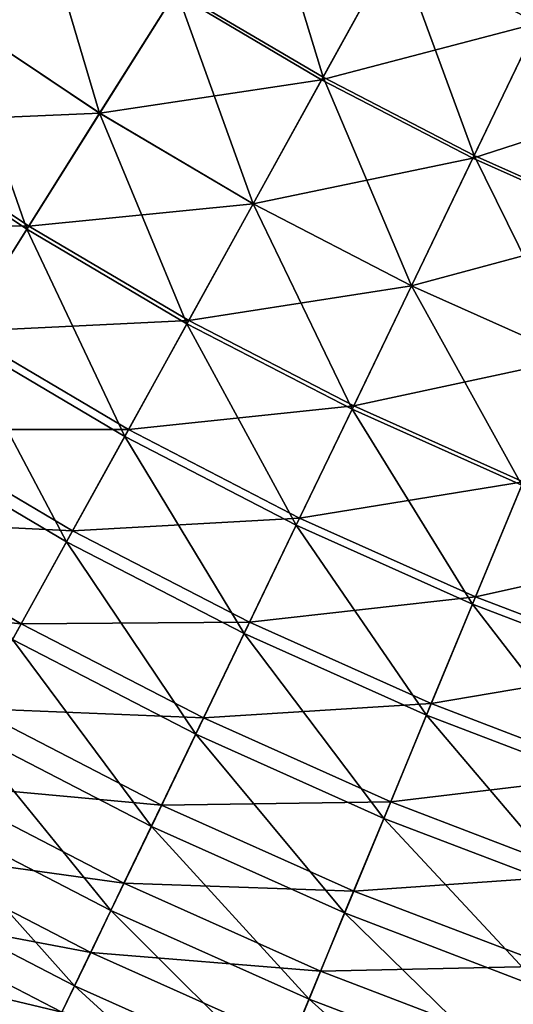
# Model space of a CAD drawing. Header units: millimetres. Extents: x -63 to 63, y -63 to 63.
# Tile 4 of 107: x -25.8 to -18.61, y -52.19 to -37.85. Entities that reach past the tile are written whole.
import ezdxf

# ---------------------------------------------------------------- set-up
doc = ezdxf.new("R2010")
doc.units = ezdxf.units.MM
doc.header["$LTSCALE"] = 106.095679
doc.layers.add('12', color=7, linetype='CONTINUOUS')
doc.layers.add('6', color=7, linetype='CONTINUOUS')

msp = doc.modelspace()

# ---------------------------------------------------------------- linework, layer by layer
at = {"layer": '12', "linetype": 'Continuous'}
for points in [[(-20.348, -36.816, -0.549), (-17.258, -35.836, 1.548), (-18.251, -37.899, -0.549), (-20.348, -36.816, -0.549)], [(-23.539, -37.463, -2.761), (-20.348, -36.816, -0.549), (-21.402, -38.724, -2.761), (-23.539, -37.463, -2.761)], [(-20.348, -36.816, -0.549), (-18.251, -37.899, -0.549), (-21.402, -38.724, -2.761), (-20.348, -36.816, -0.549)], [(-26.797, -37.767, -5.082), (-23.539, -37.463, -2.761), (-24.637, -39.21, -5.082), (-26.797, -37.767, -5.082)], [(-23.539, -37.463, -2.761), (-21.402, -38.724, -2.761), (-24.637, -39.21, -5.082), (-23.539, -37.463, -2.761)], [(-26.797, -37.767, -5.082), (-24.637, -39.21, -5.082), (-27.92, -39.35, -7.505), (-26.797, -37.767, -5.082)], [(-21.402, -38.724, -2.761), (-18.251, -37.899, -0.549), (-19.197, -39.863, -2.761), (-21.402, -38.724, -2.761)], [(-18.251, -37.899, -0.549), (-16.098, -38.863, -0.549), (-19.197, -39.863, -2.761), (-18.251, -37.899, -0.549)], [(-24.637, -39.21, -5.082), (-21.402, -38.724, -2.761), (-22.4, -40.529, -5.082), (-24.637, -39.21, -5.082)], [(-21.402, -38.724, -2.761), (-19.197, -39.863, -2.761), (-22.4, -40.529, -5.082), (-21.402, -38.724, -2.761)], [(-19.197, -39.863, -2.761), (-16.098, -38.863, -0.549), (-16.932, -40.876, -2.761), (-19.197, -39.863, -2.761)], [(-27.92, -39.35, -7.505), (-24.637, -39.21, -5.082), (-25.67, -40.854, -7.505), (-27.92, -39.35, -7.505)], [(-24.637, -39.21, -5.082), (-22.4, -40.529, -5.082), (-25.67, -40.854, -7.505), (-24.637, -39.21, -5.082)], [(-27.92, -39.35, -7.505), (-25.67, -40.854, -7.505), (-28.971, -40.83, -10.025), (-27.92, -39.35, -7.505)], [(-22.4, -40.529, -5.082), (-19.197, -39.863, -2.761), (-20.092, -41.722, -5.082), (-22.4, -40.529, -5.082)], [(-19.197, -39.863, -2.761), (-16.932, -40.876, -2.761), (-20.092, -41.722, -5.082), (-19.197, -39.863, -2.761)], [(-25.67, -40.854, -7.505), (-22.4, -40.529, -5.082), (-23.339, -42.229, -7.505), (-25.67, -40.854, -7.505)], [(-22.4, -40.529, -5.082), (-20.092, -41.722, -5.082), (-23.339, -42.229, -7.505), (-22.4, -40.529, -5.082)], [(-28.971, -40.83, -10.025), (-25.67, -40.854, -7.505), (-26.636, -42.39, -10.025), (-28.971, -40.83, -10.025)], [(-25.67, -40.854, -7.505), (-23.339, -42.229, -7.505), (-26.636, -42.39, -10.025), (-25.67, -40.854, -7.505)], [(-20.092, -41.722, -5.082), (-16.932, -40.876, -2.761), (-17.721, -42.783, -5.082), (-20.092, -41.722, -5.082)], [(-23.339, -42.229, -7.505), (-20.092, -41.722, -5.082), (-20.934, -43.471, -7.505), (-23.339, -42.229, -7.505)], [(-20.092, -41.722, -5.082), (-17.721, -42.783, -5.082), (-20.934, -43.471, -7.505), (-20.092, -41.722, -5.082)], [(-26.636, -42.39, -10.025), (-23.339, -42.229, -7.505), (-24.217, -43.817, -10.025), (-26.636, -42.39, -10.025)], [(-23.339, -42.229, -7.505), (-20.934, -43.471, -7.505), (-24.217, -43.817, -10.025), (-23.339, -42.229, -7.505)], [(-26.636, -42.39, -10.025), (-24.217, -43.817, -10.025), (-27.531, -43.816, -12.634), (-26.636, -42.39, -10.025)], [(-20.934, -43.471, -7.505), (-17.721, -42.783, -5.082), (-18.464, -44.576, -7.505), (-20.934, -43.471, -7.505)], [(-24.217, -43.817, -10.025), (-20.934, -43.471, -7.505), (-21.722, -45.106, -10.025), (-24.217, -43.817, -10.025)], [(-20.934, -43.471, -7.505), (-18.464, -44.576, -7.505), (-21.722, -45.106, -10.025), (-20.934, -43.471, -7.505)], [(-27.531, -43.816, -12.634), (-25.031, -45.29, -12.634), (-28.355, -45.126, -15.327), (-27.531, -43.816, -12.634)], [(-27.531, -43.816, -12.634), (-24.217, -43.817, -10.025), (-25.031, -45.29, -12.634), (-27.531, -43.816, -12.634)], [(-24.217, -43.817, -10.025), (-21.722, -45.106, -10.025), (-25.031, -45.29, -12.634), (-24.217, -43.817, -10.025)], [(-21.722, -45.106, -10.025), (-18.464, -44.576, -7.505), (-19.159, -46.253, -10.025), (-21.722, -45.106, -10.025)], [(-18.464, -44.576, -7.505), (-15.936, -45.541, -7.505), (-19.159, -46.253, -10.025), (-18.464, -44.576, -7.505)], [(-28.355, -45.126, -15.327), (-25.78, -46.645, -15.327), (-29.103, -46.318, -18.095), (-28.355, -45.126, -15.327)], [(-28.355, -45.126, -15.327), (-25.031, -45.29, -12.634), (-25.78, -46.645, -15.327), (-28.355, -45.126, -15.327)], [(-25.031, -45.29, -12.634), (-21.722, -45.106, -10.025), (-22.452, -46.623, -12.634), (-25.031, -45.29, -12.634)], [(-21.722, -45.106, -10.025), (-19.159, -46.253, -10.025), (-22.452, -46.623, -12.634), (-21.722, -45.106, -10.025)], [(-25.031, -45.29, -12.634), (-22.452, -46.623, -12.634), (-25.78, -46.645, -15.327), (-25.031, -45.29, -12.634)], [(-19.159, -46.253, -10.025), (-15.936, -45.541, -7.505), (-16.535, -47.255, -10.025), (-19.159, -46.253, -10.025)], [(-22.452, -46.623, -12.634), (-19.159, -46.253, -10.025), (-19.803, -47.808, -12.634), (-22.452, -46.623, -12.634)], [(-19.159, -46.253, -10.025), (-16.535, -47.255, -10.025), (-19.803, -47.808, -12.634), (-19.159, -46.253, -10.025)], [(-29.103, -46.318, -18.095), (-25.78, -46.645, -15.327), (-26.461, -47.877, -18.095), (-29.103, -46.318, -18.095)], [(-25.78, -46.645, -15.327), (-23.124, -48.017, -15.327), (-26.461, -47.877, -18.095), (-25.78, -46.645, -15.327)], [(-25.78, -46.645, -15.327), (-22.452, -46.623, -12.634), (-23.124, -48.017, -15.327), (-25.78, -46.645, -15.327)], [(-22.452, -46.623, -12.634), (-19.803, -47.808, -12.634), (-23.124, -48.017, -15.327), (-22.452, -46.623, -12.634)], [(-19.803, -47.808, -12.634), (-16.535, -47.255, -10.025), (-17.091, -48.843, -12.634), (-19.803, -47.808, -12.634)], [(-26.461, -47.877, -18.095), (-23.735, -49.285, -18.095), (-27.072, -48.983, -20.931), (-26.461, -47.877, -18.095)], [(-26.461, -47.877, -18.095), (-23.124, -48.017, -15.327), (-23.735, -49.285, -18.095), (-26.461, -47.877, -18.095)], [(-23.124, -48.017, -15.327), (-19.803, -47.808, -12.634), (-20.395, -49.238, -15.327), (-23.124, -48.017, -15.327)], [(-19.803, -47.808, -12.634), (-17.091, -48.843, -12.634), (-20.395, -49.238, -15.327), (-19.803, -47.808, -12.634)], [(-23.124, -48.017, -15.327), (-20.395, -49.238, -15.327), (-23.735, -49.285, -18.095), (-23.124, -48.017, -15.327)], [(-20.395, -49.238, -15.327), (-17.091, -48.843, -12.634), (-17.602, -50.304, -15.327), (-20.395, -49.238, -15.327)], [(-27.072, -48.983, -20.931), (-24.283, -50.424, -20.931), (-27.612, -49.961, -23.828), (-27.072, -48.983, -20.931)], [(-27.072, -48.983, -20.931), (-23.735, -49.285, -18.095), (-24.283, -50.424, -20.931), (-27.072, -48.983, -20.931)], [(-23.735, -49.285, -18.095), (-20.934, -50.539, -18.095), (-24.283, -50.424, -20.931), (-23.735, -49.285, -18.095)], [(-23.735, -49.285, -18.095), (-20.395, -49.238, -15.327), (-20.934, -50.539, -18.095), (-23.735, -49.285, -18.095)], [(-20.395, -49.238, -15.327), (-17.602, -50.304, -15.327), (-20.934, -50.539, -18.095), (-20.395, -49.238, -15.327)], [(-27.612, -49.961, -23.828), (-24.768, -51.43, -23.828), (-28.08, -50.807, -26.779), (-27.612, -49.961, -23.828)], [(-27.612, -49.961, -23.828), (-24.283, -50.424, -20.931), (-24.768, -51.43, -23.828), (-27.612, -49.961, -23.828)], [(-20.934, -50.539, -18.095), (-17.602, -50.304, -15.327), (-18.067, -51.633, -18.095), (-20.934, -50.539, -18.095)], [(-24.283, -50.424, -20.931), (-21.417, -51.706, -20.931), (-24.768, -51.43, -23.828), (-24.283, -50.424, -20.931)], [(-24.283, -50.424, -20.931), (-20.934, -50.539, -18.095), (-21.417, -51.706, -20.931), (-24.283, -50.424, -20.931)], [(-20.934, -50.539, -18.095), (-18.067, -51.633, -18.095), (-21.417, -51.706, -20.931), (-20.934, -50.539, -18.095)], [(-28.08, -50.807, -26.779), (-25.187, -52.302, -26.779), (-28.474, -51.52, -29.776), (-28.08, -50.807, -26.779)], [(-28.08, -50.807, -26.779), (-24.768, -51.43, -23.828), (-25.187, -52.302, -26.779), (-28.08, -50.807, -26.779)], [(-24.768, -51.43, -23.828), (-21.845, -52.738, -23.828), (-25.187, -52.302, -26.779), (-24.768, -51.43, -23.828)], [(-24.768, -51.43, -23.828), (-21.417, -51.706, -20.931), (-21.845, -52.738, -23.828), (-24.768, -51.43, -23.828)], [(-28.474, -51.52, -29.776), (-25.541, -53.036, -29.776), (-28.794, -52.098, -32.81), (-28.474, -51.52, -29.776)], [(-28.474, -51.52, -29.776), (-25.187, -52.302, -26.779), (-25.541, -53.036, -29.776), (-28.474, -51.52, -29.776)], [(-21.417, -51.706, -20.931), (-18.485, -52.826, -20.931), (-21.845, -52.738, -23.828), (-21.417, -51.706, -20.931)], [(-21.417, -51.706, -20.931), (-18.067, -51.633, -18.095), (-18.485, -52.826, -20.931), (-21.417, -51.706, -20.931)], [(-28.794, -52.098, -32.81), (-25.541, -53.036, -29.776), (-25.827, -53.631, -32.81), (-28.794, -52.098, -32.81)]]:
    msp.add_3dface(points, dxfattribs=at)
at = {"layer": '6', "linetype": 'Continuous'}
for points in [[(-21.381, -38.686, -0.552), (-22.337, -35.549, 1.586), (-23.517, -37.426, -0.552), (-21.381, -38.686, -0.552)], [(-20.309, -36.746, 1.586), (-22.337, -35.549, 1.586), (-21.381, -38.686, -0.552), (-20.309, -36.746, 1.586)], [(-24.638, -39.211, -2.797), (-25.578, -36.049, -0.552), (-26.798, -37.768, -2.797), (-24.638, -39.211, -2.797)], [(-23.517, -37.426, -0.552), (-25.578, -36.049, -0.552), (-24.638, -39.211, -2.797), (-23.517, -37.426, -0.552)], [(-19.178, -39.824, -0.552), (-20.309, -36.746, 1.586), (-21.381, -38.686, -0.552), (-19.178, -39.824, -0.552)], [(-18.216, -37.827, 1.586), (-20.309, -36.746, 1.586), (-19.178, -39.824, -0.552), (-18.216, -37.827, 1.586)], [(-22.401, -40.531, -2.797), (-23.517, -37.426, -0.552), (-24.638, -39.211, -2.797), (-22.401, -40.531, -2.797)], [(-21.381, -38.686, -0.552), (-23.517, -37.426, -0.552), (-22.401, -40.531, -2.797), (-21.381, -38.686, -0.552)], [(-25.699, -40.9, -5.143), (-26.798, -37.768, -2.797), (-27.952, -39.394, -5.143), (-25.699, -40.9, -5.143)], [(-24.638, -39.211, -2.797), (-26.798, -37.768, -2.797), (-25.699, -40.9, -5.143), (-24.638, -39.211, -2.797)], [(-16.915, -40.837, -0.552), (-18.216, -37.827, 1.586), (-19.178, -39.824, -0.552), (-16.915, -40.837, -0.552)], [(-20.093, -41.723, -2.797), (-21.381, -38.686, -0.552), (-22.401, -40.531, -2.797), (-20.093, -41.723, -2.797)], [(-19.178, -39.824, -0.552), (-21.381, -38.686, -0.552), (-20.093, -41.723, -2.797), (-19.178, -39.824, -0.552)], [(-23.365, -42.276, -5.143), (-24.638, -39.211, -2.797), (-25.699, -40.9, -5.143), (-23.365, -42.276, -5.143)], [(-22.401, -40.531, -2.797), (-24.638, -39.211, -2.797), (-23.365, -42.276, -5.143), (-22.401, -40.531, -2.797)], [(-25.699, -40.9, -5.143), (-27.952, -39.394, -5.143), (-26.697, -42.488, -7.586), (-25.699, -40.9, -5.143)], [(-17.722, -42.784, -2.797), (-19.178, -39.824, -0.552), (-20.093, -41.723, -2.797), (-17.722, -42.784, -2.797)], [(-16.915, -40.837, -0.552), (-19.178, -39.824, -0.552), (-17.722, -42.784, -2.797), (-16.915, -40.837, -0.552)], [(-20.958, -43.52, -5.143), (-22.401, -40.531, -2.797), (-23.365, -42.276, -5.143), (-20.958, -43.52, -5.143)], [(-20.093, -41.723, -2.797), (-22.401, -40.531, -2.797), (-20.958, -43.52, -5.143), (-20.093, -41.723, -2.797)], [(-24.272, -43.918, -7.586), (-25.699, -40.9, -5.143), (-26.697, -42.488, -7.586), (-24.272, -43.918, -7.586)], [(-23.365, -42.276, -5.143), (-25.699, -40.9, -5.143), (-24.272, -43.918, -7.586), (-23.365, -42.276, -5.143)], [(-18.485, -44.627, -5.143), (-20.093, -41.723, -2.797), (-20.958, -43.52, -5.143), (-18.485, -44.627, -5.143)], [(-17.722, -42.784, -2.797), (-20.093, -41.723, -2.797), (-18.485, -44.627, -5.143), (-17.722, -42.784, -2.797)], [(-21.772, -45.21, -7.586), (-23.365, -42.276, -5.143), (-24.272, -43.918, -7.586), (-21.772, -45.21, -7.586)], [(-20.958, -43.52, -5.143), (-23.365, -42.276, -5.143), (-21.772, -45.21, -7.586), (-20.958, -43.52, -5.143)], [(-25.12, -45.451, -10.119), (-26.697, -42.488, -7.586), (-27.629, -43.971, -10.119), (-25.12, -45.451, -10.119)], [(-24.272, -43.918, -7.586), (-26.697, -42.488, -7.586), (-25.12, -45.451, -10.119), (-24.272, -43.918, -7.586)], [(-19.203, -46.359, -7.586), (-20.958, -43.52, -5.143), (-21.772, -45.21, -7.586), (-19.203, -46.359, -7.586)], [(-18.485, -44.627, -5.143), (-20.958, -43.52, -5.143), (-19.203, -46.359, -7.586), (-18.485, -44.627, -5.143)], [(-25.12, -45.451, -10.119), (-27.629, -43.971, -10.119), (-25.906, -46.873, -12.735), (-25.12, -45.451, -10.119)], [(-22.532, -46.788, -10.119), (-24.272, -43.918, -7.586), (-25.12, -45.451, -10.119), (-22.532, -46.788, -10.119)], [(-21.772, -45.21, -7.586), (-24.272, -43.918, -7.586), (-22.532, -46.788, -10.119), (-21.772, -45.21, -7.586)], [(-16.573, -47.363, -7.586), (-18.485, -44.627, -5.143), (-19.203, -46.359, -7.586), (-16.573, -47.363, -7.586)], [(-19.873, -47.978, -10.119), (-21.772, -45.21, -7.586), (-22.532, -46.788, -10.119), (-19.873, -47.978, -10.119)], [(-19.203, -46.359, -7.586), (-21.772, -45.21, -7.586), (-19.873, -47.978, -10.119), (-19.203, -46.359, -7.586)], [(-23.237, -48.252, -12.735), (-25.12, -45.451, -10.119), (-25.906, -46.873, -12.735), (-23.237, -48.252, -12.735)], [(-22.532, -46.788, -10.119), (-25.12, -45.451, -10.119), (-23.237, -48.252, -12.735), (-22.532, -46.788, -10.119)], [(-17.152, -49.017, -10.119), (-19.203, -46.359, -7.586), (-19.873, -47.978, -10.119), (-17.152, -49.017, -10.119)], [(-16.573, -47.363, -7.586), (-19.203, -46.359, -7.586), (-17.152, -49.017, -10.119), (-16.573, -47.363, -7.586)], [(-23.884, -49.596, -15.428), (-25.906, -46.873, -12.735), (-26.628, -48.179, -15.428), (-23.884, -49.596, -15.428)], [(-23.237, -48.252, -12.735), (-25.906, -46.873, -12.735), (-23.884, -49.596, -15.428), (-23.237, -48.252, -12.735)], [(-20.495, -49.479, -12.735), (-22.532, -46.788, -10.119), (-23.237, -48.252, -12.735), (-20.495, -49.479, -12.735)], [(-19.873, -47.978, -10.119), (-22.532, -46.788, -10.119), (-20.495, -49.479, -12.735), (-19.873, -47.978, -10.119)], [(-17.688, -50.55, -12.735), (-19.873, -47.978, -10.119), (-20.495, -49.479, -12.735), (-17.688, -50.55, -12.735)], [(-17.152, -49.017, -10.119), (-19.873, -47.978, -10.119), (-17.688, -50.55, -12.735), (-17.152, -49.017, -10.119)], [(-24.473, -50.819, -18.193), (-26.628, -48.179, -15.428), (-27.284, -49.367, -18.193), (-24.473, -50.819, -18.193)], [(-23.884, -49.596, -15.428), (-26.628, -48.179, -15.428), (-24.473, -50.819, -18.193), (-23.884, -49.596, -15.428)], [(-21.066, -50.857, -15.428), (-23.237, -48.252, -12.735), (-23.884, -49.596, -15.428), (-21.066, -50.857, -15.428)], [(-20.495, -49.479, -12.735), (-23.237, -48.252, -12.735), (-21.066, -50.857, -15.428), (-20.495, -49.479, -12.735)], [(-25.002, -51.917, -21.021), (-27.284, -49.367, -18.193), (-27.874, -50.433, -21.021), (-25.002, -51.917, -21.021)], [(-24.473, -50.819, -18.193), (-27.284, -49.367, -18.193), (-25.002, -51.917, -21.021), (-24.473, -50.819, -18.193)], [(-21.585, -52.111, -18.193), (-23.884, -49.596, -15.428), (-24.473, -50.819, -18.193), (-21.585, -52.111, -18.193)], [(-21.066, -50.857, -15.428), (-23.884, -49.596, -15.428), (-21.585, -52.111, -18.193), (-21.066, -50.857, -15.428)], [(-18.181, -51.959, -15.428), (-20.495, -49.479, -12.735), (-21.066, -50.857, -15.428), (-18.181, -51.959, -15.428)], [(-17.688, -50.55, -12.735), (-20.495, -49.479, -12.735), (-18.181, -51.959, -15.428), (-17.688, -50.55, -12.735)], [(-25.469, -52.887, -23.906), (-27.874, -50.433, -21.021), (-28.394, -51.376, -23.906), (-25.469, -52.887, -23.906)], [(-25.002, -51.917, -21.021), (-27.874, -50.433, -21.021), (-25.469, -52.887, -23.906), (-25.002, -51.917, -21.021)], [(-22.052, -53.237, -21.021), (-24.473, -50.819, -18.193), (-25.002, -51.917, -21.021), (-22.052, -53.237, -21.021)], [(-21.585, -52.111, -18.193), (-24.473, -50.819, -18.193), (-22.052, -53.237, -21.021), (-21.585, -52.111, -18.193)], [(-18.629, -53.24, -18.193), (-21.066, -50.857, -15.428), (-21.585, -52.111, -18.193), (-18.629, -53.24, -18.193)], [(-18.181, -51.959, -15.428), (-21.066, -50.857, -15.428), (-18.629, -53.24, -18.193), (-18.181, -51.959, -15.428)], [(-25.469, -52.887, -23.906), (-28.394, -51.376, -23.906), (-25.874, -53.727, -26.841), (-25.469, -52.887, -23.906)], [(-22.464, -54.232, -23.906), (-25.002, -51.917, -21.021), (-25.469, -52.887, -23.906), (-22.464, -54.232, -23.906)], [(-22.052, -53.237, -21.021), (-25.002, -51.917, -21.021), (-22.464, -54.232, -23.906), (-22.052, -53.237, -21.021)], [(-15.615, -54.201, -18.193), (-18.181, -51.959, -15.428), (-18.629, -53.24, -18.193), (-15.615, -54.201, -18.193)], [(-19.032, -54.39, -21.021), (-21.585, -52.111, -18.193), (-22.052, -53.237, -21.021), (-19.032, -54.39, -21.021)], [(-18.629, -53.24, -18.193), (-21.585, -52.111, -18.193), (-19.032, -54.39, -21.021), (-18.629, -53.24, -18.193)]]:
    msp.add_3dface(points, dxfattribs=at)

doc.saveas('drawing.dxf')
